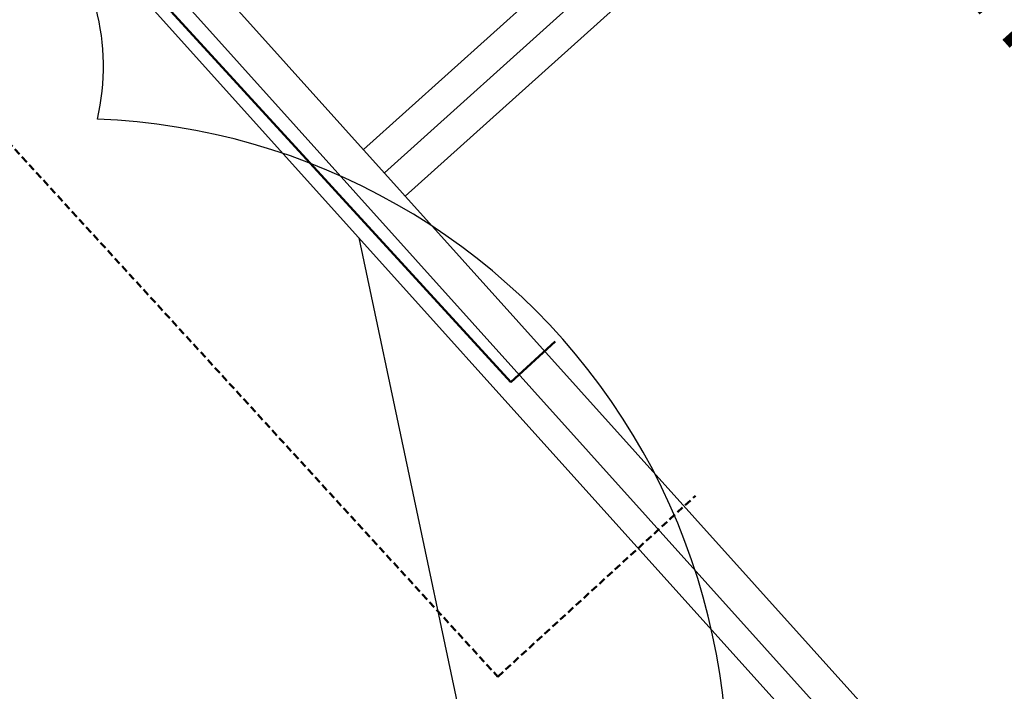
# Model space of a CAD drawing. Header units: millimetres. Extents: x -5775 to 84228, y -103402 to 6925.
# Tile 26 of 42: x 65622 to 66330, y -80636 to -80153. Entities that reach past the tile are written whole.
import ezdxf
from ezdxf.enums import TextEntityAlignment as Align

# ---------------------------------------------------------------- set-up
doc = ezdxf.new("R2010")
doc.units = ezdxf.units.MM
doc.header["$LTSCALE"] = 0.4
doc.linetypes.add('STRICHLINIE', pattern=[19.05, 12.7, -6.35])
for name, color, linetype, lineweight in [('PI--XREF_Baukörper', 252, 'Continuous', 18), ('PI_THRL_Heizungsleitung-Rücklauf', 140, 'STRICHLINIE', 50), ('PI_THVL_Heizungsleitung-Vorlauf', 230, 'Continuous', 50)]:
    doc.layers.add(name, color=color, linetype=linetype, lineweight=lineweight)
doc.layers.add('RLT 1', color=253, linetype='Continuous')
doc.styles.add('Arial', font='arial.ttf', dxfattribs={"width": 0.95, "height": 1.8})

# ---------------------------------------------------------------- blocks, each defined once
blk = doc.blocks.new('RLT1')
at = {"layer": 'RLT 1', "ltscale": 10}
for p, q in [((24596.55, -78868.96), (27053.98, -81601.47)), ((27042.48, -81551.3), (24645.23, -78885.7)), ((27025.74, -81599.98), (24595.05, -78897.2)), ((25868.93, -80246.38), (26571.58, -79614.47)), ((25883.98, -80263.11), (26586.62, -79631.2)), ((25899.02, -80279.84), (26601.67, -79647.93)), ((25865.56, -80309.93), (25993.07, -80911.57))]:
    blk.add_line(p, q, dxfattribs=at)
at = {"layer": 'RLT 1', "style": 'Arial'}
blk.add_text('LT L=615', height=60, rotation=311.966, dxfattribs=at).set_placement((26283.04, -80116.51))
at = {"layer": 'RLT 1', "ltscale": 10, "style": 'Arial'}
blk.add_attdef('TYP', text='', height=40, rotation=311.966, dxfattribs=at).set_placement((27302.25, -79589.47), align=Align.MIDDLE_CENTER)

msp = doc.modelspace()

# ---------------------------------------------------------------- linework, layer by layer
at = {"color": 1, "extrusion": (0, 0, -1)}
msp.add_lwpolyline([(-65493.07, -80019.51, -0.520567), (-64852.63, -80595.48, -0.703753), (-65426.96, -81237.13, -0.735506), (-66096.02, -80872.56, -0.520567), (-65677.45, -80224.53, -0.520567)], format="xyb", close=True, dxfattribs=at)
at = {"layer": 'PI_THRL_Heizungsleitung-Rücklauf'}
for p, q in [((62731.83, -77092.55), (65965.57, -80625.73)), ((65965.57, -80625.73), (66107.79, -80495.56))]:
    msp.add_line(p, q, dxfattribs=at)
at = {"layer": 'PI_THVL_Heizungsleitung-Vorlauf'}
for p, q in [((62943.76, -77101.93), (65974.94, -80413.8)), ((65974.94, -80413.8), (66006.87, -80384.58))]:
    msp.add_line(p, q, dxfattribs=at)

# ---------------------------------------------------------------- block references
at = {"layer": 'PI--XREF_Baukörper'}
msp.add_blockref('RLT1', (40000, 0), dxfattribs=at)

doc.saveas('drawing.dxf')
